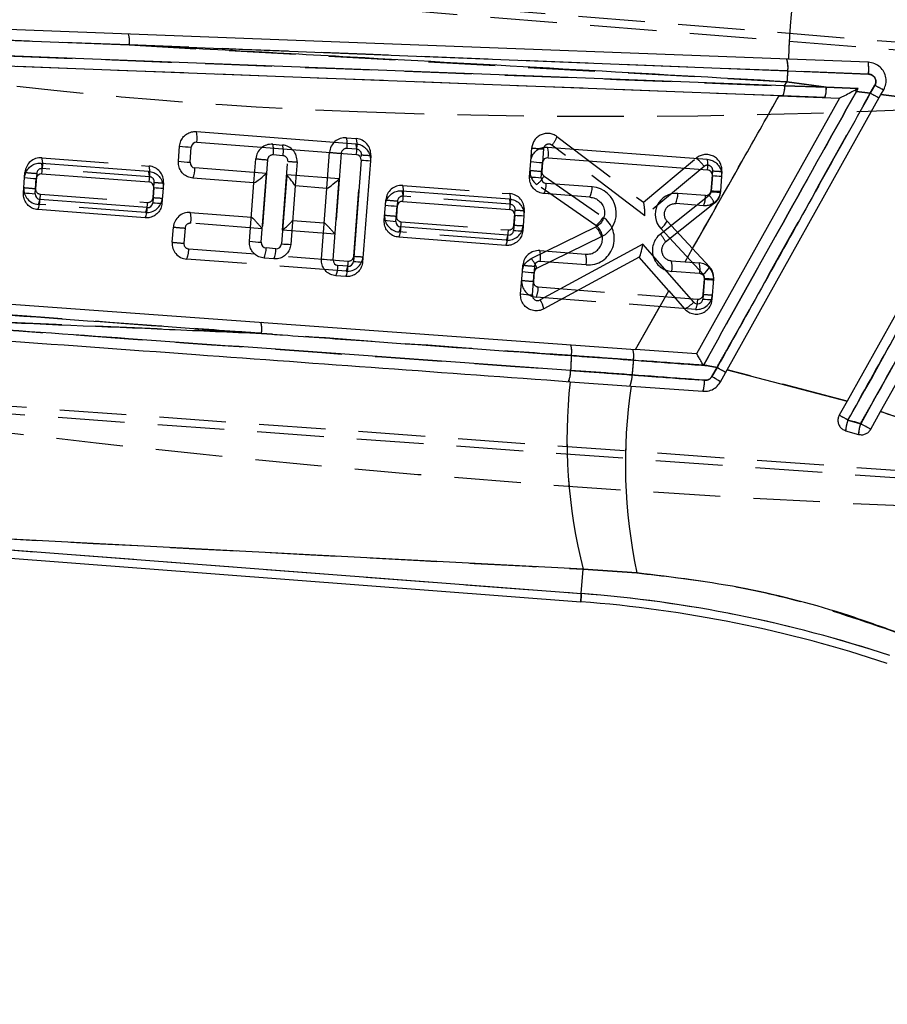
# Model space of a CAD drawing. Extents: x 40 to 416, y 16 to 281.
# Tile 17 of 41: x 168 to 184, y 231 to 250. Entities that reach past the tile are written whole.
import ezdxf

# ---------------------------------------------------------------- set-up
doc = ezdxf.new("R2010")
doc.units = 0
doc.linetypes.add('HIDDEN', pattern=[1.905, 1.27, -0.635])
doc.layers.get('0').update_dxf_attribs({"linetype": 'CONTINUOUS'})
doc.styles.add('SLDTEXTSTYLE0', font='TXT', dxfattribs={"width": 0.75})
doc.dimstyles.new('SLDDIMSTYLE0', dxfattribs={"dimtxt": 3.5, "dimasz": 3.302, "dimexe": 0, "dimexo": 0.0625, "dimgap": 0.875, "dimtad": 1, "dimdec": 0, "dimrnd": 1e-09, "dimzin": 12, "dimtxsty": 'SLDTEXTSTYLE0', "dimsah": 1, "dimcen": 0.09, "dimazin": 3, "dimtfac": 1, "dimtdec": 0, "dimtofl": 0, "dimtmove": 0, "dimatfit": 3, "dimtolj": 1, "dimtzin": 12})

# ---------------------------------------------------------------- blocks, each defined once
blk = doc.blocks.new('_D_2')
at = {"color": 179, "linetype": 'CONTINUOUS'}
for p, q in [((118.227, 260.066), (219.59, 260.066)), ((218.59, 209.128), (218.59, 260.066)), ((147.048, 209.128), (219.59, 209.128))]:
    blk.add_line(p, q, dxfattribs=at)
for points in [[(218.59, 260.066), (218.082, 256.764), (219.098, 256.764)], [(218.59, 209.128), (219.098, 212.43), (218.082, 212.43)]]:
    blk.add_solid(points, dxfattribs=at)
at = {"color": 179, "linetype": 'CONTINUOUS', "insert": (214.078, 233.901, 0.1), "char_height": 3.5, "attachment_point": 1, "rotation": 90, "style": 'SLDTEXTSTYLE0'}
blk.add_mtext('51', dxfattribs=at)
blk = doc.blocks.new('_D_7')
at = {"color": 179, "linetype": 'CONTINUOUS'}
for p, q in [((54.662, 248.596), (54.662, 178.926)), ((200.43, 243.053), (200.43, 178.926)), ((54.662, 179.926), (200.43, 179.926))]:
    blk.add_line(p, q, dxfattribs=at)
for points in [[(54.662, 179.926), (57.964, 179.418), (57.964, 180.434)], [(200.43, 179.926), (197.128, 180.434), (197.128, 179.418)]]:
    blk.add_solid(points, dxfattribs=at)
at = {"color": 179, "linetype": 'CONTINUOUS', "insert": (123.964, 184.438, 0.1), "char_height": 3.5, "attachment_point": 1, "style": 'SLDTEXTSTYLE0'}
blk.add_mtext('146', dxfattribs=at)

msp = doc.modelspace()

# ---------------------------------------------------------------- linework, layer by layer
at = {"color": 7, "linetype": 'HIDDEN'}
for p, q in [((159.2592, 251.67417), (186.07009, 249.50755)), ((159.48025, 251.50024), (186.39772, 249.33327)), ((169.68216, 249.59148), (163.3849, 249.83473)), ((169.68216, 249.59148), (182.22164, 248.88878)), ((182.14583, 248.6205), (163.67913, 249.32673)), ((183.77678, 249.03546), (182.23673, 249.09578)), ((182.17807, 248.81163), (182.22164, 248.88878)), ((182.22164, 248.88878), (182.9729, 248.7842)), ((182.17807, 248.81163), (182.9729, 248.7842)), ((182.9729, 248.7842), (183.5783, 248.76054)), ((183.54711, 248.70681), (183.81119, 248.67195)), ((183.81119, 248.67195), (183.89996, 248.82488)), ((182.94698, 248.58973), (182.14583, 248.6205)), ((184.01516, 248.64533), (185.37524, 248.47475)), ((173.82277, 247.8218), (174.00982, 247.8075)), ((177.83748, 247.84456), (179.48694, 246.59287)), ((172.41697, 247.69865), (172.60401, 247.68435)), ((174.01848, 247.60375), (173.83144, 247.61804)), ((177.33719, 247.36921), (177.357, 247.62844)), ((177.58033, 247.60886), (177.5477, 247.18196)), ((179.51496, 246.33434), (177.74048, 247.6809)), ((168.01543, 247.43936), (170.05837, 247.28321)), ((172.05999, 246.96461), (172.09497, 247.42239)), ((172.3183, 247.40281), (172.21786, 246.08875)), ((172.61267, 247.4806), (172.42563, 247.49489)), ((173.4483, 246.85887), (173.50078, 247.54553)), ((173.72411, 247.52595), (173.60615, 245.98265)), ((173.96291, 245.56446), (174.11057, 247.49642)), ((174.28609, 247.48551), (174.27864, 247.3881)), ((179.48514, 246.59423), (180.49097, 247.43355)), ((170.06703, 247.07945), (168.02409, 247.2356)), ((172.60433, 246.05922), (172.70476, 247.37327)), ((172.88028, 247.36236), (172.84532, 246.90505)), ((180.64301, 247.27566), (179.51496, 246.33434)), ((167.68582, 247.06343), (167.69344, 247.16309)), ((167.91676, 247.14351), (167.89467, 246.85457)), ((177.59028, 247.09226), (178.71609, 246.30863)), ((180.7766, 246.79622), (180.80679, 247.19126)), ((180.9823, 247.18035), (180.97548, 247.09113)), ((170.13704, 246.68319), (170.15912, 246.97212)), ((170.33464, 246.96122), (170.32702, 246.86157)), ((174.89536, 246.91351), (176.93831, 246.75737)), ((178.57793, 246.14881), (177.45211, 246.93245)), ((167.98676, 246.74724), (170.02971, 246.5911)), ((174.56575, 246.5376), (174.57337, 246.63725)), ((176.94697, 246.55361), (174.90402, 246.70976)), ((179.80789, 245.9871), (180.73902, 246.72549)), ((180.95339, 246.80206), (180.95211, 246.78532)), ((169.99056, 246.39602), (167.94762, 246.55216)), ((174.79669, 246.61767), (174.77461, 246.32873)), ((177.01697, 246.15734), (177.03906, 246.44628)), ((180.83939, 246.57312), (179.90826, 245.83473)), ((170.8442, 246.39684), (172.01096, 246.30766)), ((177.21457, 246.43538), (177.20696, 246.33573)), ((170.50013, 245.83164), (170.52221, 246.12058)), ((170.74554, 246.101), (170.72345, 245.81206)), ((172.21786, 246.08875), (170.85287, 246.19308)), ((172.79508, 246.24773), (173.39924, 246.20155)), ((174.86669, 246.2214), (176.90964, 246.06525)), ((173.60615, 245.98265), (172.60433, 246.05922)), ((176.8705, 245.87017), (174.82755, 246.02632)), ((170.81554, 245.70473), (173.85558, 245.47237)), ((173.81643, 245.27729), (170.77639, 245.50965)), ((177.50822, 245.67038), (178.38368, 245.60346)), ((177.17697, 245.27291), (177.18623, 245.39411)), ((177.40955, 245.37453), (177.38747, 245.08559)), ((178.39234, 245.39971), (177.51688, 245.46662)), ((180.01729, 245.4786), (180.54826, 245.43802)), ((180.55692, 245.23426), (180.02595, 245.27485)), ((177.47956, 244.97826), (180.51959, 244.74591)), ((180.62692, 244.83799), (180.64901, 245.12693)), ((180.48045, 244.55083), (177.44041, 244.78318)), ((179.33278, 243.78681), (179.79611, 244.60313)), ((180.63021, 243.48656), (180.72068, 243.4776)), ((180.8886, 243.44151), (180.72068, 243.4776)), ((158.8555, 243.32622), (194.35928, 240.75711)), ((180.79005, 243.27062), (180.8886, 243.44151)), ((183.36978, 242.80175), (181.08199, 243.39882)), ((194.29121, 240.61694), (158.61058, 243.18791)), ((178.08131, 243.17318), (178.0547, 243.17511)), ((186.19646, 241.81934), (184.00827, 242.60413)), ((183.38541, 242.44111), (183.62779, 242.37203)), ((160.90195, 240.46381), (178.30111, 239.13397)), ((178.30111, 239.13397), (178.33662, 239.59846)), ((178.33662, 239.59846), (179.36214, 239.52715))]:
    msp.add_line(p, q, dxfattribs=at)
at = {"color": 7, "linetype": 'CONTINUOUS'}
for p, q in [((163.3849, 249.83473), (169.68216, 249.59148)), ((182.17807, 248.81163), (163.51683, 249.53283)), ((182.07172, 248.62335), (163.67913, 249.32673)), ((183.77399, 249.26104), (182.25454, 249.3194)), ((182.23673, 249.09578), (183.77694, 249.03546)), ((182.17807, 248.81163), (182.22164, 248.88878)), ((182.9729, 248.7842), (182.22164, 248.88878)), ((182.9729, 248.7842), (182.17807, 248.81163)), ((183.5783, 248.76054), (182.9729, 248.7842)), ((183.54711, 248.70681), (183.5783, 248.76054)), ((183.81119, 248.67195), (183.54711, 248.70681)), ((183.89996, 248.82488), (183.81119, 248.67195)), ((184.01516, 248.64533), (184.06729, 248.73858)), ((183.2265, 248.579), (180.49998, 243.70212)), ((181.08199, 243.39882), (184.01516, 248.64533)), ((182.07172, 248.62335), (183.2265, 248.579)), ((183.22784, 248.57894), (183.2265, 248.579)), ((185.37524, 248.47475), (184.01516, 248.64533)), ((186.44219, 248.29739), (183.36978, 242.80175)), ((184.00827, 242.60413), (187.1028, 248.13935)), ((170.96216, 247.94015), (174.0022, 247.70779)), ((170.61809, 247.37495), (170.64017, 247.66388)), ((170.84167, 247.35535), (170.86375, 247.64428)), ((170.97108, 247.73637), (174.01112, 247.50402)), ((177.65918, 247.64541), (180.69921, 247.41305)), ((174.10321, 247.39669), (173.95555, 245.46473)), ((174.27846, 247.3858), (174.1308, 245.45385)), ((177.6681, 247.44163), (180.70814, 247.20928)), ((168.00781, 247.33965), (170.05075, 247.1835)), ((172.29875, 247.14369), (170.93376, 247.24802)), ((177.3151, 247.08021), (177.33718, 247.36914)), ((177.53868, 247.06061), (177.56076, 247.34954)), ((167.66373, 246.77444), (167.68581, 247.06338)), ((167.88731, 246.75484), (167.9094, 247.04378)), ((168.01673, 247.13587), (170.05967, 246.97972)), ((172.05993, 246.96387), (170.89435, 247.05296)), ((172.19832, 245.82964), (172.29875, 247.14369)), ((172.68522, 247.11415), (172.58478, 245.8001)), ((173.68704, 247.03758), (172.68522, 247.11415)), ((173.56908, 245.49427), (173.68704, 247.03758)), ((180.80022, 247.10195), (180.77814, 246.81301)), ((180.97548, 247.09106), (180.95339, 246.80213)), ((170.15176, 246.87239), (170.12968, 246.58346)), ((170.32702, 246.86151), (170.30493, 246.57257)), ((171.97474, 245.84924), (172.05993, 246.96387)), ((172.84523, 246.90385), (172.76004, 245.78921)), ((173.44822, 246.85776), (172.84523, 246.90385)), ((173.3455, 245.51387), (173.44822, 246.85776)), ((178.50623, 246.88636), (177.63077, 246.95328)), ((170.02235, 246.49137), (167.9794, 246.64751)), ((174.88774, 246.8138), (176.93068, 246.65766)), ((178.46682, 246.6913), (177.59136, 246.75822)), ((180.67081, 246.72092), (180.13984, 246.7615)), ((169.98294, 246.29631), (167.94, 246.45245)), ((174.54366, 246.2486), (174.56575, 246.53754)), ((174.76725, 246.229), (174.78933, 246.51794)), ((174.89666, 246.61003), (176.93961, 246.45388)), ((180.6314, 246.52586), (180.10043, 246.56644)), ((177.0317, 246.34655), (177.00961, 246.05761)), ((177.20695, 246.33567), (177.18487, 246.04673)), ((176.90228, 245.96552), (174.85933, 246.12167)), ((177.34411, 245.51933), (178.57594, 246.12276)), ((179.81607, 246.09067), (180.62416, 245.21934)), ((179.93855, 246.23102), (180.42292, 245.70875)), ((176.86288, 245.77046), (174.81993, 245.92661)), ((177.45626, 245.33536), (178.68808, 245.9388)), ((172.47745, 245.70801), (172.29041, 245.72231)), ((179.47376, 245.79197), (177.51526, 244.73073)), ((180.44566, 244.69016), (179.47376, 245.79197)), ((180.74664, 245.3597), (180.42292, 245.70875)), ((172.43805, 245.51295), (172.251, 245.52725)), ((179.40492, 245.54465), (177.58638, 244.55924)), ((179.96804, 244.90625), (179.40492, 245.54465)), ((173.84821, 245.37264), (173.66117, 245.38694)), ((173.80881, 245.17758), (173.62177, 245.19188)), ((177.14433, 244.84587), (177.17696, 245.27278)), ((177.36791, 244.82627), (177.40054, 245.25318)), ((180.65055, 245.14372), (180.62036, 244.74868)), ((180.79561, 244.7378), (180.82581, 245.13284)), ((163.32837, 244.94815), (179.33278, 243.78681)), ((179.33278, 243.78681), (179.96804, 244.90625)), ((179.96804, 244.90625), (180.27151, 244.56221)), ((180.49998, 243.70212), (179.33278, 243.78681)), ((180.72068, 243.4776), (180.63021, 243.48656)), ((180.72068, 243.4776), (180.8886, 243.44151)), ((180.8886, 243.44151), (180.79007, 243.27066)), ((180.95282, 243.16778), (181.08199, 243.39882)), ((181.08199, 243.39882), (183.36978, 242.80175)), ((178.0876, 243.17273), (179.25063, 243.08833)), ((179.25063, 243.08833), (180.62083, 242.98891)), ((183.36978, 242.80175), (183.21948, 242.5329)), ((183.81842, 242.26455), (184.00827, 242.60413)), ((183.34064, 242.23872), (183.5852, 242.16849)), ((160.90195, 240.46381), (178.30111, 239.13397)), ((178.33662, 239.59846), (160.95566, 240.5099)), ((160.77027, 240.31725), (178.28921, 238.97825)), ((178.30111, 239.13397), (178.33662, 239.59846)), ((179.36214, 239.52715), (178.33662, 239.59846))]:
    msp.add_line(p, q, dxfattribs=at)
at = {"color": 7, "linetype": 'CONTINUOUS', "flags": 128}
for points in [[(182.25454, 249.3194), (174.19925, 249.62816), (163.36908, 250.04158)], [(169.68216, 249.59148), (177.7357, 249.27381), (182.23673, 249.09578)], [(172.06174, 246.96373), (172.06073, 246.96381), (172.06013, 246.96385), (172.05993, 246.96387)], [(173.45003, 246.85762), (173.44902, 246.8577), (173.44842, 246.85774), (173.44822, 246.85776)]]:
    msp.add_lwpolyline(points, dxfattribs=at)
at = {"color": 7, "linetype": 'HIDDEN', "flags": 128}
for points in [[(182.23673, 249.09578), (174.18324, 249.41407), (171.84259, 249.50637), (169.68216, 249.59148)], [(178.30111, 239.13397), (178.29591, 239.06594), (178.2922, 239.01725), (178.28996, 238.98801), (178.28921, 238.97825)]]:
    msp.add_lwpolyline(points, dxfattribs=at)
at = {"color": 8, "linetype": 'CONTINUOUS', "flags": 128}
msp.add_lwpolyline([(178.28921, 238.97825), (178.28996, 238.98801), (178.2922, 239.01725), (178.29591, 239.06594), (178.30111, 239.13397)], dxfattribs=at)
at = {"color": 7, "linetype": 'CONTINUOUS'}
for centre, radius, start, end in [((192.35056, 249.1593), 10.09729, 159.778835, 179.091486), ((169.23105, 249.66141), 0.4565, 351.187488, 17.86639), ((181.74498, 249.17407), 0.49795, 350.954372, 17.125229), ((182.74312, 249.13474), 1.03858, 354.514077, 6.984592), ((214.62518, 246.62988), 32.48218, 175.64618, 176.012278), ((181.77343, 248.7816), 0.40575, 336.605756, 4.243302), ((182.42726, 248.75797), 0.54626, 342.062884, 2.752961), ((169.99362, 224.49588), 27.74646, 60.759505, 60.838836), ((184.65645, 250.08628), 1.47085, 239.048145, 246.386992), ((180.43171, 242.533), 7.00767, 59.605394, 61.167262), ((170.54161, 247.81965), 0.43747, 349.025827, 15.988195), ((171.15522, 252.2541), 4.61903, 263.597807, 266.38208), ((170.96346, 247.63666), 0.1, 85.629288, 175.629288), ((173.58165, 247.5873), 0.43747, 349.025831, 15.988191), ((177.23863, 247.52491), 0.43747, 349.025831, 15.988191), ((174.0035, 247.40431), 0.1, 355.629288, 85.629288), ((174.39668, 250.7059), 3.3222, 264.932139, 267.960847), ((177.66048, 247.34192), 0.1, 85.629288, 175.629288), ((180.27866, 247.29256), 0.43747, 349.025828, 15.988194), ((167.58729, 247.21915), 0.43744, 349.024786, 15.989236), ((171.13306, 251.9643), 4.61816, 263.597547, 266.382344), ((170.94138, 247.34772), 0.1, 175.629288, 265.629288), ((170.51041, 247.23203), 0.42364, 334.994981, 2.162604), ((177.85224, 251.95936), 4.61902, 263.597808, 266.382082), ((180.70051, 247.10957), 0.1, 355.629288, 85.629288), ((168.20081, 251.65305), 4.61847, 263.597707, 266.382361), ((168.00911, 247.03616), 0.1, 85.629288, 175.629288), ((169.6304, 247.06301), 0.43728, 349.019846, 15.994175), ((177.83009, 251.66964), 4.61824, 263.597571, 266.382317), ((177.63839, 247.05298), 0.1, 175.629288, 265.629288), ((181.09369, 250.41115), 3.32219, 264.932143, 267.960853), ((170.05205, 246.88002), 0.1, 355.629288, 85.629288), ((170.44522, 250.1814), 3.322, 264.932044, 267.960934), ((177.20743, 246.93729), 0.42364, 334.994984, 2.162604), ((178.08284, 246.87039), 0.42369, 334.99658, 2.161005), ((178.46812, 246.38782), 0.5, 296.098874, 85.629288), ((168.17879, 251.3647), 4.61906, 263.597819, 266.382068), ((167.98702, 246.74722), 0.1, 175.629288, 265.629288), ((167.55596, 246.63154), 0.42374, 334.999254, 2.160434), ((174.46722, 246.69331), 0.43744, 349.024786, 15.989236), ((176.51033, 246.53717), 0.43728, 349.019845, 15.994177), ((180.10935, 246.36267), 0.4, 85.629288, 222.843912), ((179.7165, 246.74551), 0.42364, 334.995883, 2.163804), ((180.24747, 246.70493), 0.42364, 334.994968, 2.16261), ((180.67843, 246.82063), 0.1, 265.629288, 355.629288), ((181.0716, 250.12206), 3.32204, 264.932061, 267.960916), ((169.59901, 246.47537), 0.42364, 334.995926, 2.163768), ((170.02997, 246.59108), 0.1, 265.629288, 355.629288), ((170.42315, 249.8926), 3.32213, 264.932062, 267.960765), ((175.08065, 251.12595), 4.61721, 263.597259, 266.382628), ((174.88904, 246.51032), 0.1, 85.629288, 175.629288), ((176.93199, 246.35417), 0.1, 355.629288, 85.629288), ((177.32517, 249.65585), 3.32229, 264.932176, 267.960801), ((175.05865, 250.83811), 4.61831, 263.597668, 266.382415), ((174.86696, 246.22138), 0.1, 175.629288, 265.629288), ((174.43589, 246.1057), 0.42374, 334.999238, 2.16045), ((178.15351, 245.73909), 0.57066, 20.485266, 42.248009), ((179.52619, 246.46723), 0.47522, 307.589281, 330.195297), ((176.47889, 245.94955), 0.42369, 334.996616, 2.160969), ((176.9099, 246.06523), 0.1, 265.629288, 355.629288), ((177.30309, 249.36691), 3.32229, 264.932176, 267.960801), ((172.48971, 250.43856), 4.61812, 263.597549, 266.382368), ((172.29803, 245.82202), 0.1, 175.629288, 265.629288), ((171.86706, 245.70632), 0.42365, 334.995011, 2.162574), ((172.05406, 245.69203), 0.42369, 334.996564, 2.161021), ((172.48507, 245.80772), 0.1, 265.629288, 355.629288), ((172.87823, 249.1089), 3.32179, 264.931949, 267.961029), ((173.86041, 250.10244), 4.61737, 263.597292, 266.382566), ((176.9217, 245.13565), 0.57064, 20.485652, 42.249315), ((173.66879, 245.48665), 0.1, 175.629288, 265.629288), ((173.23778, 245.37096), 0.42369, 334.996579, 2.161006), ((173.42477, 245.35667), 0.42374, 334.999253, 2.160435), ((173.85584, 245.47235), 0.1, 265.629288, 355.629288), ((174.24904, 248.7743), 3.32256, 264.932258, 267.960568), ((177.50025, 245.24556), 0.1, 116.098874, 175.629288), ((180.33418, 245.59601), 0.47536, 307.591672, 330.191178), ((177.69199, 249.8628), 4.61883, 263.597792, 266.382185), ((180.55084, 245.15134), 0.1, 355.629288, 42.843912), ((180.94404, 248.45321), 3.32248, 264.932221, 267.960606), ((177.65936, 249.43589), 4.61883, 263.597732, 266.382125), ((177.46762, 244.81865), 0.1, 175.629288, 298.451667), ((177.11233, 244.46313), 0.4837, 11.461124, 33.589035), ((180.01653, 245.09177), 0.58774, 295.710336, 316.896916), ((180.52065, 244.75631), 0.1, 221.414826, 355.629288), ((180.9138, 248.05735), 3.32165, 264.931841, 267.960985), ((171.78761, 244.17629), 0.42237, 348.609143, 17.759874), ((177.70482, 243.75009), 0.41385, 348.792033, 17.762339), ((208.91617, 241.98322), 30.85152, 176.866493, 177.391211), ((178.89138, 243.66394), 0.41009, 348.727888, 17.980902), ((209.36095, 240.72898), 30.20261, 174.576213, 175.112154), ((177.65509, 243.36433), 0.44214, 334.662255, 2.99936), ((178.83912, 243.27844), 0.42972, 334.014517, 3.197417), ((180.37492, 242.43375), 0.93423, 51.786562, 63.616323), ((177.91271, 238.02547), 6.17976, 59.454759, 61.213058), ((188.15478, 242.0783), 10.1265, 173.795631, 194.175133), ((189.07643, 241.61369), 9.93584, 171.464799, 192.122403), ((179.93462, 243.19697), 0.71706, 343.132258, 0.200394), ((178.02435, 232.94504), 10.90488, 60.552814, 61.549146), ((184.17166, 242.16104), 0.83464, 160.393388, 174.65968), ((184.29271, 242.12667), 0.70875, 159.745439, 176.617017), ((176.72455, 229.9062), 14.24963, 60.143568, 61.023508), ((176.42458, 214.58212), 24.62346, 71.629288, 85.629288), ((176.42458, 214.58212), 24.46729, 71.629288, 85.629288)]:
    msp.add_arc(centre, radius, start, end, dxfattribs=at)
at = {"color": 7, "linetype": 'HIDDEN'}
for centre, radius, start, end in [((192.35056, 249.1593), 10.09729, 159.778835, 179.091486), ((169.23105, 249.66141), 0.4565, 351.187488, 17.86639), ((177.3353, 336.57192), 88.31274, 261.1586739, 267.8577046), ((181.74498, 249.17407), 0.49795, 350.954372, 17.125229), ((182.74478, 249.13552), 1.03683, 354.462154, 6.953302), ((214.62518, 246.62988), 32.48218, 175.64618, 176.012278), ((178.80955, 375.98241), 127.7508, 267.8577046, 275.6209027), ((181.77343, 248.7816), 0.40575, 336.605756, 4.243302), ((182.42726, 248.75797), 0.54626, 342.062884, 2.752961), ((184.6897, 250.15076), 1.54326, 239.220516, 246.214621), ((180.43171, 242.533), 7.00767, 59.605394, 61.167262), ((173.79991, 247.52267), 0.3, 85.629288, 175.629288), ((173.39774, 247.70167), 0.44169, 349.086055, 15.782081), ((173.5847, 247.68737), 0.44177, 349.088721, 15.779416), ((173.98696, 247.50838), 0.3, 355.629288, 85.629288), ((177.65613, 247.60558), 0.3, 52.806909, 175.629288), ((177.41425, 247.98483), 0.44587, 317.027037, 341.663262), ((172.3941, 247.39952), 0.3, 85.629288, 175.629288), ((171.99189, 247.57852), 0.44172, 349.087097, 15.78104), ((172.17889, 247.56422), 0.44177, 349.088721, 15.779416), ((172.58115, 247.38523), 0.3, 355.629288, 85.629288), ((173.82381, 247.51833), 0.1, 85.629288, 175.629288), ((174.01086, 247.50404), 0.1, 355.629288, 85.629288), ((177.87142, 252.2123), 4.61263, 263.596902, 266.381833), ((177.68003, 247.60124), 0.1, 52.806909, 175.629288), ((167.99256, 247.14023), 0.3, 85.629288, 175.629288), ((167.5903, 247.31922), 0.44177, 349.08872, 15.779416), ((172.60939, 252.00632), 4.61271, 263.596928, 266.381809), ((172.41801, 247.39518), 0.1, 85.629288, 175.629288), ((172.60505, 247.38089), 0.1, 355.629288, 85.629288), ((174.0152, 252.12949), 4.61273, 263.596933, 266.381802), ((174.40472, 250.81323), 3.32983, 264.932037, 267.958303), ((180.68318, 247.20322), 0.3, 355.629288, 129.84375), ((180.04481, 246.85179), 0.73315, 35.320607, 52.515645), ((168.01647, 247.13589), 0.1, 85.629288, 175.629288), ((169.63345, 247.16309), 0.44158, 349.082731, 15.785405), ((170.03551, 246.98408), 0.3, 355.629288, 85.629288), ((172.99891, 250.69006), 3.32981, 264.932025, 267.958311), ((177.6235, 247.17867), 0.3, 175.629288, 235.159702), ((177.83879, 251.7855), 4.61273, 263.596933, 266.381802), ((180.70708, 247.19888), 0.1, 355.629288, 129.84375), ((168.20785, 251.74702), 4.6127, 263.596924, 266.381811), ((170.05941, 246.97975), 0.1, 355.629288, 85.629288), ((177.15012, 247.33316), 0.50176, 307.002798, 331.30764), ((177.6474, 247.17434), 0.1, 175.629288, 235.159702), ((181.10095, 250.50831), 3.33007, 264.932102, 267.958082), ((167.97048, 246.85129), 0.3, 175.629288, 265.629288), ((168.18574, 251.45772), 4.61234, 263.596752, 266.38181), ((167.99438, 246.84695), 0.1, 175.629288, 265.629288), ((170.45329, 250.28921), 3.33011, 264.932119, 267.958066), ((174.8725, 246.61438), 0.3, 85.629288, 175.629288), ((174.47029, 246.79338), 0.44172, 349.087095, 15.781041), ((167.55931, 246.73155), 0.42774, 335.204362, 2.102744), ((170.01343, 246.69514), 0.3, 265.629288, 355.629288), ((170.03733, 246.69081), 0.1, 265.629288, 355.629288), ((170.4312, 250.00015), 3.32998, 264.932062, 267.958123), ((175.08779, 251.22116), 4.61269, 263.596915, 266.381812), ((174.8964, 246.61005), 0.1, 85.629288, 175.629288), ((176.51338, 246.63724), 0.44158, 349.082735, 15.785402), ((176.91544, 246.45824), 0.3, 355.629288, 85.629288), ((180.67688, 246.80384), 0.1, 308.414664, 355.629288), ((180.32821, 246.34565), 0.5595, 23.98923, 42.757341), ((181.07076, 250.11329), 3.33009, 264.932111, 267.958074), ((169.60219, 246.57541), 0.42781, 335.207681, 2.101534), ((176.93935, 246.4539), 0.1, 355.629288, 85.629288), ((177.33322, 249.76324), 3.32998, 264.932062, 267.958123), ((170.82134, 246.09771), 0.3, 85.629288, 175.629288), ((170.41913, 246.27671), 0.44172, 349.0871, 15.781035), ((174.85041, 246.32545), 0.3, 175.629288, 265.629288), ((175.06573, 250.93254), 4.61301, 263.597028, 266.38173), ((174.87432, 246.32111), 0.1, 175.629288, 265.629288), ((178.43044, 245.89825), 0.5, 265.629288, 55.159702), ((178.27594, 246.54952), 0.50176, 307.00275, 331.307688), ((171.03663, 250.70449), 4.61269, 263.5969, 266.381797), ((170.84524, 246.09337), 0.1, 85.629288, 175.629288), ((174.43924, 246.2057), 0.42774, 335.20439, 2.102716), ((176.89336, 246.1693), 0.3, 265.629288, 355.629288), ((176.91726, 246.16496), 0.1, 265.629288, 355.629288), ((177.31112, 249.47416), 3.32984, 264.931997, 267.958187), ((178.40654, 245.90259), 0.3, 265.629288, 55.159702), ((176.48204, 246.04959), 0.42789, 335.20933, 2.097775), ((180.05643, 245.67368), 0.4, 128.414664, 265.629288), ((179.39687, 245.60711), 0.55976, 23.993565, 42.753025), ((170.79926, 245.80877), 0.3, 175.629288, 265.629288), ((171.0146, 250.41612), 4.61326, 263.597013, 266.381519), ((170.82316, 245.80444), 0.1, 175.629288, 265.629288), ((170.38809, 245.68903), 0.42774, 335.204337, 2.102769), ((180.03253, 245.67802), 0.2, 128.414664, 265.629288), ((173.83929, 245.57642), 0.3, 265.629288, 355.629288), ((173.8632, 245.57208), 0.1, 265.629288, 355.629288), ((174.25707, 248.8816), 3.33016, 264.932186, 267.958149), ((177.48536, 245.37125), 0.3, 85.629288, 175.629288), ((177.08329, 245.55025), 0.44158, 349.082736, 15.785399), ((177.95855, 245.48333), 0.44177, 349.088724, 15.779411), ((173.42813, 245.45668), 0.42774, 335.204334, 2.102772), ((177.70061, 249.97758), 4.61224, 263.596766, 266.381884), ((177.50926, 245.36691), 0.1, 85.629288, 175.629288), ((179.59216, 245.35847), 0.44177, 349.088715, 15.779423), ((180.12333, 245.31789), 0.44158, 349.082735, 15.7854), ((180.5254, 245.13889), 0.3, 355.629288, 85.629288), ((180.5493, 245.13455), 0.1, 355.629288, 85.629288), ((177.46327, 245.08231), 0.3, 175.629288, 265.629288), ((177.67855, 249.68898), 4.61259, 263.59687, 266.381828), ((177.48718, 245.07797), 0.1, 175.629288, 265.629288), ((177.05195, 244.9626), 0.42789, 335.20931, 2.097796), ((180.94317, 248.44396), 3.33004, 264.932089, 267.958096), ((180.50331, 244.84995), 0.3, 265.629288, 355.629288), ((180.52721, 244.84562), 0.1, 265.629288, 355.629288), ((180.9211, 248.15518), 3.33021, 264.932163, 267.958021), ((180.09199, 244.73024), 0.42789, 335.209381, 2.097725), ((171.78761, 244.17629), 0.42237, 348.609143, 17.759874), ((177.70482, 243.75009), 0.41385, 348.792033, 17.762339), ((208.91617, 241.98322), 30.85152, 176.866493, 177.391211), ((178.89138, 243.66394), 0.41009, 348.727888, 17.980902), ((209.36095, 240.72898), 30.20261, 174.576213, 175.112154), ((194.89818, 474.57432), 234, 261.1402982, 269.1951312), ((177.65509, 243.36433), 0.44214, 334.662255, 2.99936), ((178.83912, 243.27844), 0.42972, 334.014517, 3.197417), ((180.37521, 242.43381), 0.934, 51.79832, 63.630882), ((177.91271, 238.02547), 6.17976, 59.454759, 61.213058), ((188.15478, 242.0783), 10.1265, 173.795631, 194.175133), ((189.07643, 241.61369), 9.93584, 171.464799, 192.122403), ((179.93503, 243.19691), 0.71665, 343.127398, 0.205254), ((178.02435, 232.94504), 10.90488, 60.552814, 61.549146), ((184.17166, 242.16104), 0.83464, 160.393388, 174.65968), ((184.29271, 242.12667), 0.70875, 159.745439, 176.617017), ((176.72455, 229.9062), 14.24963, 60.143568, 61.023508), ((176.42458, 214.58212), 24.62346, 71.629288, 85.629288)]:
    msp.add_arc(centre, radius, start, end, dxfattribs=at)
at = {"color": 7, "linetype": 'CONTINUOUS'}
for centre, major_axis, ratio, start_param, end_param in [((172.27459, 247.14805), (0.21417, 0.18376), 0.06757855, 3.20906861, 4.76734298), ((172.66105, 247.11851), (-0.1839, 0.21434), 0.05500939, 3.19654665, 4.64491302), ((173.66288, 247.04194), (0.21417, 0.18376), 0.06757855, 3.20906861, 4.76734298), ((179.4496, 245.79633), (0.04455, 0.25095), 0.09633358, 3.21812068, 4.71212309)]:
    msp.add_ellipse(centre, major_axis=major_axis, ratio=ratio, start_param=start_param, end_param=end_param, dxfattribs=at)
at = {"color": 7, "linetype": 'HIDDEN'}
for centre, major_axis, ratio, start_param, end_param in [((179.49105, 246.33868), (-0.0059, 0.25485), 0.09336623, 4.69320564, 6.20900579), ((172.19396, 246.09309), (-0.18391, 0.21434), 0.0543519, 4.64557056, 6.22888684), ((172.58042, 246.06355), (0.21418, 0.18377), 0.06691804, 4.76668745, 6.21636689), ((173.58224, 245.98698), (-0.18391, 0.21434), 0.0543519, 4.64557056, 6.22888684)]:
    msp.add_ellipse(centre, major_axis=major_axis, ratio=ratio, start_param=start_param, end_param=end_param, dxfattribs=at)
for points, knots in [([(163.51683, 249.53283), (164.0354, 249.51279), (170.25636, 249.27243), (176.47646, 249.03201), (182.17807, 248.81163)], [0, 0, 0, 0, 0.08335836, 1, 1, 1, 1]), ([(183.89996, 248.82488), (183.90686, 248.84027), (183.92037, 248.87038), (183.91871, 248.92045), (183.90129, 248.96607), (183.86901, 249.00313), (183.82606, 249.02895), (183.79327, 249.03328), (183.77678, 249.03546)], [0, 0, 0, 0, 0.17061678, 0.33389782, 0.49831101, 0.66403079, 0.83105717, 1, 1, 1, 1]), ([(183.54711, 248.70681), (183.04929, 247.81584), (182.07872, 246.07874), (181.10617, 244.3388), (180.6319, 243.48958), (180.63021, 243.48656)], [0, 0, 0, 0, 0.51202223, 0.99826624, 1, 1, 1, 1]), ([(180.28108, 245.45844), (180.66316, 246.13301), (181.26054, 247.18769), (181.85682, 248.243), (182.07172, 248.62335)], [0, 0, 0, 0, 0.63959139, 1, 1, 1, 1]), ([(180.8886, 243.44151), (180.95461, 243.55965), (181.28466, 244.15034), (182.25885, 245.89382), (183.16705, 247.51916), (183.81119, 248.67195)], [0, 0, 0, 0, 0.06776016, 0.33880045, 1, 1, 1, 1]), ([(186.85609, 248.65248), (186.79008, 248.53434), (186.46001, 247.94364), (185.3031, 245.87319), (184.21223, 243.92087), (183.38541, 242.44111)], [0, 0, 0, 0, 0.057060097, 0.285300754, 1, 1, 1, 1]), ([(183.62779, 242.37203), (183.6938, 242.49018), (184.02386, 243.08088), (185.18154, 245.15278), (186.27324, 247.10654), (187.10089, 248.58773)], [0, 0, 0, 0, 0.05702044, 0.28510258, 1, 1, 1, 1]), ([(180.95211, 246.78532), (180.94629, 246.7523), (180.93464, 246.68627), (180.88772, 246.61544), (180.85105, 246.58333), (180.83939, 246.57312)], [0, 0, 0, 0, 0.40544112, 0.81090376, 1, 1, 1, 1]), ([(172.20166, 244.09288), (172.0679, 244.10264), (171.39911, 244.15146), (168.37718, 244.37211), (165.48966, 244.5834), (163.13704, 244.75555)], [0, 0, 0, 0, 0.04426195, 0.22131031, 1, 1, 1, 1]), ([(172.20166, 244.09288), (171.4941, 244.12402), (168.4024, 244.26012), (165.31132, 244.38365), (162.92765, 244.47891)], [0, 0, 0, 0, 0.22885663, 1, 1, 1, 1]), ([(162.96723, 244.47088), (165.20037, 244.31101), (170.24177, 243.95008), (175.28651, 243.58874), (178.09663, 243.38747)], [0, 0, 0, 0, 0.44296096, 1, 1, 1, 1]), ([(178.11078, 243.66965), (177.97697, 243.67924), (177.30793, 243.72716), (175.33806, 243.86825), (173.5023, 243.99973), (172.20166, 244.09288)], [0, 0, 0, 0, 0.06792552, 0.33962636, 1, 1, 1, 1]), ([(179.29356, 243.58378), (179.15979, 243.5936), (178.76559, 243.62254), (178.37128, 243.65091), (178.11078, 243.66965)], [0, 0, 0, 0, 0.33933777, 1, 1, 1, 1]), ([(180.72068, 243.4776), (180.58609, 243.48773), (180.10917, 243.52362), (179.63437, 243.55864), (179.29356, 243.58378)], [0, 0, 0, 0, 0.282201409, 1, 1, 1, 1]), ([(178.09663, 243.38747), (178.23045, 243.37786), (178.62108, 243.34982), (179.0115, 243.32122), (179.26817, 243.30241)], [0, 0, 0, 0, 0.342587, 1, 1, 1, 1]), ([(179.26817, 243.30241), (179.402, 243.29257), (179.8619, 243.25874), (180.32402, 243.22406), (180.65167, 243.19948)], [0, 0, 0, 0, 0.29098644, 1, 1, 1, 1]), ([(180.65167, 243.19948), (180.65755, 243.19924), (180.67986, 243.19835), (180.71812, 243.20671), (180.76155, 243.23118), (180.78059, 243.25754), (180.79005, 243.27062)], [0, 0, 0, 0, 0.10797222, 0.40959081, 0.70685163, 1, 1, 1, 1]), ([(160.95566, 240.5099), (161.2123, 240.49663), (167.00299, 240.19712), (172.79822, 239.89101), (178.33662, 239.59846)], [0, 0, 0, 0, 0.04431816, 1, 1, 1, 1]), ([(179.36214, 239.52715), (179.85848, 239.47076), (180.8606, 239.35691), (182.55057, 238.99957), (183.67909, 238.61175), (184.33022, 238.38799)], [0, 0, 0, 0, 0.29334089, 0.59226723, 1, 1, 1, 1])]:
    msp.add_open_spline(points, degree=3, knots=knots, dxfattribs=at)
at = {"color": 7, "linetype": 'CONTINUOUS'}
for points, knots in [([(182.22164, 248.88878), (179.54004, 249.04203), (175.36078, 249.28086), (171.18026, 249.50953), (169.68216, 249.59148)], [0, 0, 0, 0, 0.64164652, 1, 1, 1, 1]), ([(184.06729, 248.73858), (184.08311, 248.77484), (184.11475, 248.84735), (184.11342, 248.96792), (184.07531, 249.08098), (184.00094, 249.17499), (183.89736, 249.24343), (183.81572, 249.25508), (183.77399, 249.26104)], [0, 0, 0, 0, 0.16382287, 0.32764461, 0.49196819, 0.65813279, 0.82529609, 1, 1, 1, 1]), ([(183.77694, 249.03545), (183.79409, 249.03311), (183.82768, 249.02851), (183.87097, 249.00153), (183.90262, 248.9638), (183.91914, 248.91797), (183.91991, 248.86883), (183.90662, 248.83954), (183.89996, 248.82488)], [0, 0, 0, 0, 0.17571321, 0.34435009, 0.51061987, 0.67410896, 0.83680846, 1, 1, 1, 1]), ([(180.63021, 243.48656), (180.6319, 243.48958), (181.10617, 244.3388), (182.07872, 246.07874), (183.04929, 247.81584), (183.54711, 248.70681)], [0, 0, 0, 0, 0.00173376, 0.48797777, 1, 1, 1, 1]), ([(183.51358, 248.72555), (183.50354, 248.72013), (183.47821, 248.70642), (183.41259, 248.67059), (183.3352, 248.62907), (183.26914, 248.59573), (183.23715, 248.58109), (183.2307, 248.5796), (183.22784, 248.57894)], [0, 0, 0, 0, 0.087394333, 0.220689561, 0.578171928, 0.77511016, 0.900392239, 1, 1, 1, 1]), ([(183.5783, 248.76054), (183.57741, 248.76006), (183.55588, 248.74834), (183.53429, 248.7367), (183.51358, 248.72555)], [0, 0, 0, 0, 0.0411852, 1, 1, 1, 1]), ([(180.42292, 245.70875), (180.75769, 246.2999), (181.30772, 247.27119), (181.85682, 248.243), (182.07172, 248.62335)], [0, 0, 0, 0, 0.60862606, 1, 1, 1, 1]), ([(183.81119, 248.67195), (183.74518, 248.55381), (183.41511, 247.96312), (182.44091, 246.21964), (181.53273, 244.5943), (180.8886, 243.44151)], [0, 0, 0, 0, 0.067760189, 0.338800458, 1, 1, 1, 1]), ([(183.38541, 242.44111), (183.95574, 243.46183), (185.11261, 245.53229), (186.26952, 247.60274), (186.85609, 248.65248)], [0, 0, 0, 0, 0.492988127, 1, 1, 1, 1]), ([(187.10089, 248.58773), (187.03487, 248.46959), (186.70481, 247.87889), (185.54709, 245.807), (184.45542, 243.85323), (183.62779, 242.37203)], [0, 0, 0, 0, 0.05702042, 0.28510238, 1, 1, 1, 1]), ([(170.64017, 247.66388), (170.64597, 247.697), (170.65758, 247.76322), (170.71518, 247.84846), (170.7952, 247.91034), (170.88225, 247.94076), (170.93892, 247.94033), (170.96216, 247.94015)], [0, 0, 0, 0, 0.21234924, 0.42469015, 0.63731798, 0.85126838, 1, 1, 1, 1]), ([(174.0022, 247.70779), (174.03585, 247.70184), (174.10316, 247.68993), (174.18933, 247.63064), (174.25114, 247.54846), (174.2795, 247.46182), (174.27875, 247.40682), (174.27846, 247.3858)], [0, 0, 0, 0, 0.21707221, 0.43414607, 0.65106052, 0.86669807, 1, 1, 1, 1]), ([(177.33718, 247.36914), (177.34298, 247.40223), (177.35457, 247.46842), (177.41213, 247.55364), (177.49207, 247.61551), (177.57912, 247.646), (177.63583, 247.64558), (177.65918, 247.64541)], [0, 0, 0, 0, 0.212324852, 0.424653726, 0.637025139, 0.850558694, 1, 1, 1, 1]), ([(180.69921, 247.41305), (180.73289, 247.40709), (180.80023, 247.39517), (180.88641, 247.33585), (180.94823, 247.2536), (180.97654, 247.16696), (180.97577, 247.11199), (180.97548, 247.09106)], [0, 0, 0, 0, 0.21707134, 0.43413957, 0.65126394, 0.86727207, 1, 1, 1, 1]), ([(167.68581, 247.06338), (167.69162, 247.0965), (167.70323, 247.16274), (167.76084, 247.24796), (167.84087, 247.30986), (167.92792, 247.34027), (167.98459, 247.33983), (168.00781, 247.33965)], [0, 0, 0, 0, 0.212312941, 0.42461861, 0.637318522, 0.851456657, 1, 1, 1, 1]), ([(170.89435, 247.05296), (170.8607, 247.05891), (170.7934, 247.07082), (170.70722, 247.1301), (170.64543, 247.21227), (170.61705, 247.29891), (170.6178, 247.3539), (170.61809, 247.37495)], [0, 0, 0, 0, 0.21713062, 0.43426613, 0.65110374, 0.86650641, 1, 1, 1, 1]), ([(170.05075, 247.1835), (170.0844, 247.17755), (170.1517, 247.16564), (170.23787, 247.10637), (170.29967, 247.0242), (170.32805, 246.93756), (170.3273, 246.88256), (170.32702, 246.86151)], [0, 0, 0, 0, 0.21711558, 0.43423578, 0.65104725, 0.86645545, 1, 1, 1, 1]), ([(177.59136, 246.75822), (177.55769, 246.76418), (177.49035, 246.7761), (177.40417, 246.83542), (177.34236, 246.91766), (177.31404, 247.0043), (177.31481, 247.05927), (177.3151, 247.08021)], [0, 0, 0, 0, 0.21713734, 0.43426849, 0.65135372, 0.86718422, 1, 1, 1, 1]), ([(167.94, 246.45245), (167.90635, 246.45841), (167.83906, 246.47031), (167.75287, 246.52959), (167.69109, 246.61175), (167.6627, 246.69838), (167.66344, 246.75338), (167.66373, 246.77444)], [0, 0, 0, 0, 0.217185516, 0.43437563, 0.651135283, 0.866342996, 1, 1, 1, 1]), ([(174.56575, 246.53754), (174.57155, 246.57063), (174.58313, 246.63681), (174.64068, 246.72202), (174.72061, 246.7839), (174.80767, 246.8144), (174.86439, 246.81398), (174.88774, 246.8138)], [0, 0, 0, 0, 0.21225907, 0.42452245, 0.63691048, 0.85056076, 1, 1, 1, 1]), ([(176.93068, 246.65766), (176.96436, 246.6517), (177.0317, 246.63977), (177.11789, 246.58045), (177.1797, 246.4982), (177.208, 246.41156), (177.20724, 246.3566), (177.20695, 246.33567)], [0, 0, 0, 0, 0.217139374, 0.434274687, 0.651359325, 0.867217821, 1, 1, 1, 1]), ([(178.46682, 246.6913), (178.5005, 246.68534), (178.56786, 246.67341), (178.65394, 246.61411), (178.71617, 246.53177), (178.74702, 246.43295), (178.74336, 246.33002), (178.70589, 246.23513), (178.64633, 246.16366), (178.59673, 246.13485), (178.57594, 246.12276)], [0, 0, 0, 0, 0.13099523, 0.26199084, 0.39298347, 0.52326235, 0.65238799, 0.7804326, 0.90794875, 1, 1, 1, 1]), ([(180.95339, 246.80213), (180.9476, 246.76905), (180.93602, 246.70289), (180.87849, 246.61768), (180.7986, 246.55582), (180.71155, 246.52528), (180.65482, 246.52569), (180.6314, 246.52586)], [0, 0, 0, 0, 0.21229582, 0.42460238, 0.63681833, 0.85011123, 1, 1, 1, 1]), ([(170.30493, 246.57257), (170.29913, 246.53947), (170.28753, 246.47327), (170.22997, 246.38806), (170.15001, 246.32617), (170.06296, 246.29571), (170.00624, 246.29613), (169.98294, 246.29631)], [0, 0, 0, 0, 0.212232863, 0.424463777, 0.636964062, 0.850858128, 1, 1, 1, 1]), ([(179.93855, 246.23102), (179.92486, 246.24904), (179.89748, 246.28506), (179.88205, 246.35262), (179.88849, 246.42056), (179.91726, 246.48243), (179.96448, 246.53118), (180.02501, 246.56166), (180.07274, 246.56819), (180.09768, 246.56662), (180.10043, 246.56644)], [0, 0, 0, 0, 0.14158838, 0.28321848, 0.42388283, 0.56342381, 0.70251092, 0.84199832, 0.9825517, 1, 1, 1, 1]), ([(174.81993, 245.92661), (174.78626, 245.93257), (174.71891, 245.94449), (174.63272, 246.00383), (174.57092, 246.08608), (174.54261, 246.17271), (174.54337, 246.22766), (174.54366, 246.2486)], [0, 0, 0, 0, 0.21721479, 0.43441875, 0.65148787, 0.86720657, 1, 1, 1, 1]), ([(177.18487, 246.04673), (177.17907, 246.01365), (177.16749, 245.94749), (177.10997, 245.86229), (177.03008, 245.80042), (176.94303, 245.76988), (176.88628, 245.77029), (176.86288, 245.77046)], [0, 0, 0, 0, 0.21222642, 0.42445677, 0.63670387, 0.85014419, 1, 1, 1, 1]), ([(172.251, 245.52725), (172.21733, 245.53321), (172.14999, 245.54513), (172.06379, 245.60446), (172.00199, 245.68671), (171.97369, 245.77334), (171.97445, 245.82828), (171.97474, 245.84924)], [0, 0, 0, 0, 0.21725192, 0.43451299, 0.65153809, 0.86711083, 1, 1, 1, 1]), ([(172.76004, 245.78921), (172.75424, 245.75613), (172.74265, 245.68996), (172.68512, 245.60476), (172.60522, 245.54288), (172.51816, 245.51236), (172.46142, 245.51278), (172.43805, 245.51295)], [0, 0, 0, 0, 0.21217973, 0.42435587, 0.63670103, 0.85037938, 1, 1, 1, 1]), ([(173.62177, 245.19188), (173.58809, 245.19784), (173.52073, 245.20977), (173.43453, 245.26912), (173.37273, 245.35139), (173.34444, 245.43802), (173.34521, 245.49295), (173.3455, 245.51387)], [0, 0, 0, 0, 0.21727233, 0.43454865, 0.65164481, 0.86732794, 1, 1, 1, 1]), ([(177.17696, 245.27278), (177.18281, 245.30574), (177.19452, 245.37166), (177.25312, 245.46167), (177.31275, 245.49946), (177.34411, 245.51933)], [0, 0, 0, 0, 0.32162661, 0.643261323, 1, 1, 1, 1]), ([(174.1308, 245.45385), (174.12501, 245.42077), (174.11342, 245.35461), (174.05591, 245.26942), (173.97603, 245.20754), (173.88897, 245.177), (173.83221, 245.17741), (173.80881, 245.17758)], [0, 0, 0, 0, 0.212161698, 0.424325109, 0.636601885, 0.850178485, 1, 1, 1, 1]), ([(180.82581, 245.13284), (180.82503, 245.16662), (180.82349, 245.23417), (180.78762, 245.31108), (180.75638, 245.34815), (180.74664, 245.3597)], [0, 0, 0, 0, 0.40772791, 0.815389, 1, 1, 1, 1]), ([(177.58638, 244.55924), (177.55501, 244.54606), (177.49228, 244.51968), (177.3885, 244.52256), (177.2919, 244.55731), (177.21184, 244.62321), (177.15868, 244.71189), (177.14194, 244.7906), (177.14386, 244.83517), (177.14433, 244.84587)], [0, 0, 0, 0, 0.15762805, 0.31520996, 0.47382212, 0.6331589, 0.79220874, 0.95007702, 1, 1, 1, 1]), ([(163.13704, 244.75555), (163.27076, 244.74575), (165.99581, 244.54618), (169.01742, 244.32534), (171.90564, 244.11449), (172.20166, 244.09288)], [0, 0, 0, 0, 0.0442621, 0.90204218, 1, 1, 1, 1]), ([(180.27151, 244.56221), (180.29648, 244.53898), (180.34642, 244.49251), (180.44534, 244.45948), (180.54822, 244.4592), (180.64572, 244.49371), (180.72526, 244.5583), (180.7797, 244.64315), (180.79046, 244.70712), (180.79561, 244.7378)], [0, 0, 0, 0, 0.14538267, 0.29076802, 0.43607287, 0.58078357, 0.72472502, 0.86800018, 1, 1, 1, 1]), ([(162.92765, 244.47891), (165.43449, 244.37855), (168.52558, 244.25481), (171.61729, 244.11862), (172.20166, 244.09288)], [0, 0, 0, 0, 0.81098896, 1, 1, 1, 1]), ([(178.09663, 243.38747), (175.28651, 243.58874), (170.24177, 243.95008), (165.20037, 244.31101), (162.96723, 244.47088)], [0, 0, 0, 0, 0.55703904, 1, 1, 1, 1]), ([(162.92439, 244.27303), (165.59937, 244.07892), (170.65215, 243.71227), (175.70823, 243.34538), (178.0876, 243.17273)], [0, 0, 0, 0, 0.52940553, 1, 1, 1, 1]), ([(172.20166, 244.09288), (172.33544, 244.0833), (173.00432, 244.03539), (174.97386, 243.89434), (176.80993, 243.76283), (178.11078, 243.66965)], [0, 0, 0, 0, 0.06792554, 0.33962637, 1, 1, 1, 1]), ([(178.11078, 243.66965), (178.24458, 243.66005), (178.6389, 243.63174), (179.03312, 243.60286), (179.29356, 243.58378)], [0, 0, 0, 0, 0.33933769, 1, 1, 1, 1]), ([(180.63021, 243.48656), (180.63001, 243.48659), (180.62946, 243.48668), (180.62805, 243.48748), (180.6266, 243.48946), (180.62462, 243.49258), (180.60951, 243.51918), (180.58406, 243.56685), (180.55053, 243.62548), (180.52518, 243.66803), (180.50686, 243.69633), (180.5025, 243.70017), (180.50031, 243.70209)], [0, 0, 0, 0, 0.00173428, 0.00474854, 0.01353064, 0.02225773, 0.03646512, 0.27431826, 0.47987817, 0.65920621, 0.82942208, 1, 1, 1, 1]), ([(179.29356, 243.58378), (179.42742, 243.57394), (179.90174, 243.53906), (180.37848, 243.50328), (180.72068, 243.4776)], [0, 0, 0, 0, 0.28219998, 1, 1, 1, 1]), ([(179.26817, 243.30241), (179.13442, 243.31223), (178.74402, 243.34089), (178.35341, 243.36899), (178.09663, 243.38747)], [0, 0, 0, 0, 0.34259108, 1, 1, 1, 1]), ([(180.65167, 243.19948), (180.51715, 243.2096), (180.05485, 243.24439), (179.59454, 243.27834), (179.26817, 243.30241)], [0, 0, 0, 0, 0.29098841, 1, 1, 1, 1]), ([(180.79007, 243.27066), (180.78711, 243.26594), (180.77556, 243.24754), (180.74688, 243.22141), (180.70139, 243.2004), (180.6683, 243.19979), (180.65167, 243.19948)], [0, 0, 0, 0, 0.10204958, 0.39781259, 0.69745322, 1, 1, 1, 1]), ([(180.62083, 242.98891), (180.66069, 242.98994), (180.7404, 242.99201), (180.84957, 243.04527), (180.91801, 243.11045), (180.94572, 243.15608), (180.95282, 243.16778)], [0, 0, 0, 0, 0.2986451, 0.597233, 0.89667285, 1, 1, 1, 1]), ([(183.21948, 242.5329), (183.21029, 242.51182), (183.19191, 242.46969), (183.19287, 242.39959), (183.21538, 242.33392), (183.25911, 242.27935), (183.30507, 242.25021), (183.33382, 242.24093), (183.34064, 242.23872)], [0, 0, 0, 0, 0.18713354, 0.37420789, 0.56268015, 0.75227981, 0.94118077, 1, 1, 1, 1]), ([(184.00827, 242.60413), (184.34173, 242.49441), (185.08271, 242.2506), (185.80127, 241.97237), (186.19646, 241.81934)], [0, 0, 0, 0, 0.45002559, 1, 1, 1, 1]), ([(183.62779, 242.37203), (183.57694, 242.38653), (183.49617, 242.40954), (183.41535, 242.43258), (183.38541, 242.44111)], [0, 0, 0, 0, 0.62953124, 1, 1, 1, 1]), ([(183.5852, 242.16849), (183.6075, 242.16436), (183.65211, 242.15609), (183.71926, 242.17255), (183.77907, 242.20801), (183.8052, 242.24556), (183.81842, 242.26455)], [0, 0, 0, 0, 0.248694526, 0.497419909, 0.745844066, 1, 1, 1, 1]), ([(184.33022, 238.38799), (184.02253, 238.49924), (183.09302, 238.83528), (181.42106, 239.27549), (180.05706, 239.44221), (179.36214, 239.52715)], [0, 0, 0, 0, 0.1953193, 0.59003594, 1, 1, 1, 1])]:
    msp.add_open_spline(points, degree=3, knots=knots, dxfattribs=at)

# ---------------------------------------------------------------- dimensions: what is measured, and where the dimension line sits
at = {"color": 179, "linetype": 'CONTINUOUS'}
dim = msp.add_linear_dim(base=(218.59003, 260.06598), p1=(146.04753, 209.12839), p2=(117.22708, 260.06598), angle=90, dimstyle='SLDDIMSTYLE0', dxfattribs=at)
dim.commit()
dim.dimension.update_dxf_attribs({"geometry": '_D_2', "text_midpoint": (218.59003, 237.90911), "dimtype": 160})
dim = msp.add_linear_dim(base=(200.42951, 179.92638), p1=(54.6616, 249.59566), p2=(200.42951, 244.05309), dimstyle='SLDDIMSTYLE0', dxfattribs=at)
dim.commit()
dim.dimension.update_dxf_attribs({"geometry": '_D_7', "text_midpoint": (129.26495, 179.92638), "dimtype": 160})

doc.saveas('drawing.dxf')
